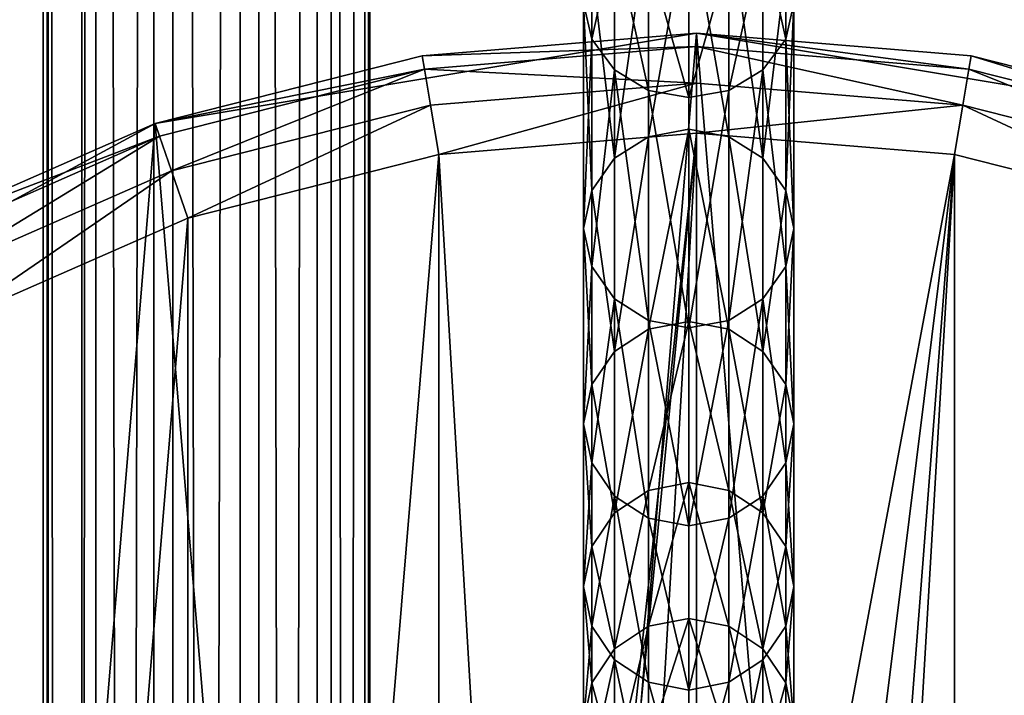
# Model space of a CAD drawing. Header units: millimetres. Extents: x 28 to 403, y -1162 to 452.
# Tile 27 of 44: x 210 to 240, y 30 to 50. Entities that reach past the tile are written whole.
import ezdxf

# ---------------------------------------------------------------- set-up
doc = ezdxf.new("R2010")
doc.units = ezdxf.units.MM
doc.header["$LTSCALE"] = 25.4
doc.layers.get('0').update_dxf_attribs({"true_color": 0xff5454})

# ---------------------------------------------------------------- blocks, each defined once
blk = doc.blocks.new('VIPER-I-6641.STL')
at = {"color": 0}
mesh = blk.add_polyface(dxfattribs=at)
corners = [(214.26, 339.803, 477.098), (212.099, -926.687, 259.779), (212.099, 339.561, 478.501), (214.26, -926.445, 258.377)]
mesh.append_faces([[corners[k] for k in face] for face in [(0, 1, 2), (1, 0, 3)]], dxfattribs={"vtx0": -1, "color": 0})
mesh = blk.add_polyface(dxfattribs=at)
corners = [(216.844, 339.829, 476.949), (214.26, -926.445, 258.377), (214.26, 339.803, 477.098), (216.844, -926.419, 258.227)]
mesh.append_faces([[corners[k] for k in face] for face in [(0, 1, 2), (1, 0, 3)]], dxfattribs={"vtx0": -1, "color": 0})
mesh = blk.add_polyface(dxfattribs=at)
corners = [(219.158, 339.632, 478.092), (216.844, -926.419, 258.227), (216.844, 339.829, 476.949), (219.158, -926.617, 259.371)]
mesh.append_faces([[corners[k] for k in face] for face in [(0, 1, 2), (1, 0, 3)]], dxfattribs={"vtx0": -1, "color": 0})
mesh = blk.add_polyface(dxfattribs=at)
corners = [(219.158, -926.617, 259.371), (220.581, 339.264, 480.223), (220.581, -926.985, 261.501), (219.158, 339.632, 478.092)]
mesh.append_faces([[corners[k] for k in face] for face in [(0, 1, 2), (1, 0, 3)]], dxfattribs={"vtx0": -1, "color": 0})
mesh = blk.add_polyface(dxfattribs=at)
corners = [(210.938, 339.167, 480.781), (212.099, -926.687, 259.779), (210.938, -927.081, 262.059), (212.099, 339.561, 478.501)]
mesh.append_faces([[corners[k] for k in face] for face in [(0, 1, 2), (1, 0, 3)]], dxfattribs={"vtx0": -1, "color": 0})
mesh = blk.add_polyface(dxfattribs=at)
corners = [(211.09, 338.728, 483.327), (210.938, -927.081, 262.059), (211.09, -927.521, 264.605), (210.938, 339.167, 480.781)]
mesh.append_faces([[corners[k] for k in face] for face in [(0, 1, 2), (1, 0, 3)]], dxfattribs={"vtx0": -1, "color": 0})
mesh = blk.add_polyface(dxfattribs=at)
corners = [(220.581, -926.985, 261.501), (220.733, 338.824, 482.769), (220.733, -927.425, 264.047), (220.581, 339.264, 480.223)]
mesh.append_faces([[corners[k] for k in face] for face in [(0, 1, 2), (1, 0, 3)]], dxfattribs={"vtx0": -1, "color": 0})
mesh = blk.add_polyface(dxfattribs=at)
corners = [(212.513, 338.36, 485.457), (211.09, -927.521, 264.605), (212.513, -927.889, 266.735), (211.09, 338.728, 483.327)]
mesh.append_faces([[corners[k] for k in face] for face in [(0, 1, 2), (1, 0, 3)]], dxfattribs={"vtx0": -1, "color": 0})
mesh = blk.add_polyface(dxfattribs=at)
corners = [(220.733, -927.425, 264.047), (219.572, 338.43, 485.048), (219.572, -927.818, 266.327), (220.733, 338.824, 482.769)]
mesh.append_faces([[corners[k] for k in face] for face in [(0, 1, 2), (1, 0, 3)]], dxfattribs={"vtx0": -1, "color": 0})
mesh = blk.add_polyface(dxfattribs=at)
corners = [(219.572, -927.818, 266.327), (217.41, 338.188, 486.451), (217.41, -928.061, 267.729), (219.572, 338.43, 485.048)]
mesh.append_faces([[corners[k] for k in face] for face in [(0, 1, 2), (1, 0, 3)]], dxfattribs={"vtx0": -1, "color": 0})
mesh = blk.add_polyface(dxfattribs=at)
corners = [(214.827, -928.087, 267.879), (212.513, 338.36, 485.457), (212.513, -927.889, 266.735), (214.827, 338.162, 486.6)]
mesh.append_faces([[corners[k] for k in face] for face in [(0, 1, 2), (1, 0, 3)]], dxfattribs={"vtx0": -1, "color": 0})
mesh = blk.add_polyface(dxfattribs=at)
corners = [(217.41, -928.061, 267.729), (214.827, 338.162, 486.6), (214.827, -928.087, 267.879), (217.41, 338.188, 486.451)]
mesh.append_faces([[corners[k] for k in face] for face in [(0, 1, 2), (1, 0, 3)]], dxfattribs={"vtx0": -1, "color": 0})
at = {"color": 250, "true_color": 0x111111}
mesh = blk.add_polyface(dxfattribs=at)
corners = [(227.147, 50.904, 445.1), (227.387, 53.809, 437.014), (227.387, 49.819, 444.576), (227.147, 54.854, 437.616)]
mesh.append_faces([[corners[k] for k in face] for face in [(0, 1, 2), (1, 0, 3)]], dxfattribs={"vtx0": -1, "color": 250})
mesh = blk.add_polyface(dxfattribs=at)
corners = [(233.208, 53.809, 437.014), (233.447, 50.904, 445.1), (233.208, 49.819, 444.576), (233.447, 54.854, 437.616)]
mesh.append_faces([[corners[k] for k in face] for face in [(0, 1, 2), (1, 0, 3)]], dxfattribs={"vtx0": -1, "color": 250})
mesh = blk.add_polyface(dxfattribs=at)
corners = [(227.387, 49.819, 444.576), (228.07, 52.924, 436.504), (228.07, 48.899, 444.131), (227.387, 53.809, 437.014)]
mesh.append_faces([[corners[k] for k in face] for face in [(0, 1, 2), (1, 0, 3)]], dxfattribs={"vtx0": -1, "color": 250})
mesh = blk.add_polyface(dxfattribs=at)
corners = [(232.525, 52.924, 436.504), (233.208, 49.819, 444.576), (232.525, 48.899, 444.131), (233.208, 53.809, 437.014)]
mesh.append_faces([[corners[k] for k in face] for face in [(0, 1, 2), (1, 0, 3)]], dxfattribs={"vtx0": -1, "color": 250})
mesh = blk.add_polyface(dxfattribs=at)
corners = [(228.07, 46.25, 462.4), (229.092, 53.524, 446.367), (228.07, 52.91, 446.07), (229.092, 46.896, 462.622)]
mesh.append_faces([[corners[k] for k in face] for face in [(0, 1, 2), (1, 0, 3)]], dxfattribs={"vtx0": -1, "color": 250})
mesh = blk.add_polyface(dxfattribs=at)
corners = [(229.092, 46.896, 462.622), (230.297, 53.74, 446.472), (229.092, 53.524, 446.367), (230.297, 47.123, 462.7)]
mesh.append_faces([[corners[k] for k in face] for face in [(0, 1, 2), (1, 0, 3)]], dxfattribs={"vtx0": -1, "color": 250})
mesh = blk.add_polyface(dxfattribs=at)
corners = [(230.297, 53.74, 446.472), (231.503, 46.896, 462.622), (231.503, 53.524, 446.367), (230.297, 47.123, 462.7)]
mesh.append_faces([[corners[k] for k in face] for face in [(0, 1, 2), (1, 0, 3)]], dxfattribs={"vtx0": -1, "color": 250})
mesh = blk.add_polyface(dxfattribs=at)
corners = [(231.503, 53.524, 446.367), (232.525, 46.25, 462.4), (232.525, 52.91, 446.07), (231.503, 46.896, 462.622)]
mesh.append_faces([[corners[k] for k in face] for face in [(0, 1, 2), (1, 0, 3)]], dxfattribs={"vtx0": -1, "color": 250})
mesh = blk.add_polyface(dxfattribs=at)
corners = [(228.07, 46.25, 462.4), (227.387, 51.99, 445.625), (227.387, 45.284, 462.068), (228.07, 52.91, 446.07)]
mesh.append_faces([[corners[k] for k in face] for face in [(0, 1, 2), (1, 0, 3)]], dxfattribs={"vtx0": -1, "color": 250})
mesh = blk.add_polyface(dxfattribs=at)
corners = [(229.092, 48.284, 443.833), (228.07, 52.924, 436.504), (229.092, 52.332, 436.163), (228.07, 48.899, 444.131)]
mesh.append_faces([[corners[k] for k in face] for face in [(0, 1, 2), (1, 0, 3)]], dxfattribs={"vtx0": -1, "color": 250})
mesh = blk.add_polyface(dxfattribs=at)
corners = [(232.525, 52.924, 436.504), (231.503, 48.284, 443.833), (231.503, 52.332, 436.163), (232.525, 48.899, 444.131)]
mesh.append_faces([[corners[k] for k in face] for face in [(0, 1, 2), (1, 0, 3)]], dxfattribs={"vtx0": -1, "color": 250})
mesh = blk.add_polyface(dxfattribs=at)
corners = [(233.208, 51.99, 445.625), (232.525, 46.25, 462.4), (233.208, 45.284, 462.068), (232.525, 52.91, 446.07)]
mesh.append_faces([[corners[k] for k in face] for face in [(0, 1, 2), (1, 0, 3)]], dxfattribs={"vtx0": -1, "color": 250})
mesh = blk.add_polyface(dxfattribs=at)
corners = [(230.297, 48.069, 443.729), (229.092, 52.332, 436.163), (230.297, 52.124, 436.044), (229.092, 48.284, 443.833)]
mesh.append_faces([[corners[k] for k in face] for face in [(0, 1, 2), (1, 0, 3)]], dxfattribs={"vtx0": -1, "color": 250})
mesh = blk.add_polyface(dxfattribs=at)
corners = [(231.503, 52.332, 436.163), (230.297, 48.069, 443.729), (230.297, 52.124, 436.044), (231.503, 48.284, 443.833)]
mesh.append_faces([[corners[k] for k in face] for face in [(0, 1, 2), (1, 0, 3)]], dxfattribs={"vtx0": -1, "color": 250})
mesh = blk.add_polyface(dxfattribs=at)
corners = [(227.387, 45.284, 462.068), (227.147, 50.904, 445.1), (227.147, 44.143, 461.676), (227.387, 51.99, 445.625)]
mesh.append_faces([[corners[k] for k in face] for face in [(0, 1, 2), (1, 0, 3)]], dxfattribs={"vtx0": -1, "color": 250})
mesh = blk.add_polyface(dxfattribs=at)
corners = [(233.447, 50.904, 445.1), (233.208, 45.284, 462.068), (233.447, 44.143, 461.676), (233.208, 51.99, 445.625)]
mesh.append_faces([[corners[k] for k in face] for face in [(0, 1, 2), (1, 0, 3)]], dxfattribs={"vtx0": -1, "color": 250})
mesh = blk.add_polyface(dxfattribs=at)
corners = [(227.147, 44.143, 461.676), (227.387, 49.819, 444.576), (227.387, 43.003, 461.284), (227.147, 50.904, 445.1)]
mesh.append_faces([[corners[k] for k in face] for face in [(0, 1, 2), (1, 0, 3)]], dxfattribs={"vtx0": -1, "color": 250})
mesh = blk.add_polyface(dxfattribs=at)
corners = [(233.208, 49.819, 444.576), (233.447, 44.143, 461.676), (233.208, 43.003, 461.284), (233.447, 50.904, 445.1)]
mesh.append_faces([[corners[k] for k in face] for face in [(0, 1, 2), (1, 0, 3)]], dxfattribs={"vtx0": -1, "color": 250})
at = {"color": 0}
mesh = blk.add_polyface(dxfattribs=at)
corners = [(184.747, -20.085, 689.171), (182.065, 12.274, 689.171), (180.706, -4.129, 689.171), (188.677, 27.347, 689.171), (193.749, -33.864, 689.171), (199.825, 39.457, 689.171), (206.738, -43.974, 689.171), (214.3, 47.291, 689.171), (222.306, -49.318, 689.171), (230.535, 50, 689.171), (230.535, -50, 689.171), (238.765, -49.318, 689.171), (246.77, 47.291, 689.171), (254.333, -43.974, 689.171), (261.246, 39.457, 689.171), (267.322, -33.864, 689.171), (272.394, 27.347, 689.171), (276.324, -20.085, 689.171), (279.005, 12.274, 689.171), (280.365, -4.129, 689.171)]
mesh.append_faces([[corners[k] for k in face] for face in [(0, 1, 2), (18, 17, 19)]], dxfattribs={"vtx0": -1, "color": 0})
mesh.append_faces([[corners[k] for k in face] for face in [(1, 0, 3), (3, 4, 5), (5, 6, 7), (7, 8, 9), (9, 11, 12), (12, 13, 14), (14, 15, 16), (16, 17, 18)]], dxfattribs={"vtx0": -1, "vtx1": -1, "color": 0})
mesh.append_faces([[corners[k] for k in face] for face in [(3, 0, 4), (5, 4, 6), (7, 6, 8), (9, 8, 10), (9, 10, 11), (12, 11, 13), (14, 13, 15), (16, 15, 17)]], dxfattribs={"vtx0": -1, "vtx2": -1, "color": 0})
mesh = blk.add_polyface(dxfattribs=at)
corners = [(230.535, 50, 689.171), (222.306, 49.318, 667.621), (214.3, 47.291, 689.171)]
mesh.append_faces([[corners[k] for k in face] for face in [(0, 1, 2)]], dxfattribs={"color": 0})
mesh = blk.add_polyface(dxfattribs=at)
corners = [(230.535, 50, 689.171), (230.535, 50, 667.621), (222.306, 49.318, 667.621)]
mesh.append_faces([[corners[k] for k in face] for face in [(0, 1, 2)]], dxfattribs={"color": 0})
mesh = blk.add_polyface(dxfattribs=at)
corners = [(222.306, 49.318, 667.621), (230.535, 49.598, 666.121), (222.372, 48.922, 666.121), (230.535, 50, 667.621)]
mesh.append_faces([[corners[k] for k in face] for face in [(0, 1, 2), (1, 0, 3)]], dxfattribs={"vtx0": -1, "color": 0})
mesh = blk.add_polyface(dxfattribs=at)
corners = [(246.77, 47.291, 689.171), (238.765, 49.318, 667.621), (230.535, 50, 689.171)]
mesh.append_faces([[corners[k] for k in face] for face in [(0, 1, 2)]], dxfattribs={"color": 0})
mesh = blk.add_polyface(dxfattribs=at)
corners = [(230.535, 50, 689.171), (238.765, 49.318, 667.621), (230.535, 50, 667.621)]
mesh.append_faces([[corners[k] for k in face] for face in [(0, 1, 2)]], dxfattribs={"color": 0})
mesh = blk.add_polyface(dxfattribs=at)
corners = [(230.535, 50, 667.621), (238.699, 48.922, 666.121), (230.535, 49.598, 666.121), (238.765, 49.318, 667.621)]
mesh.append_faces([[corners[k] for k in face] for face in [(0, 1, 2), (1, 0, 3)]], dxfattribs={"vtx0": -1, "color": 0})
at = {"color": 250, "true_color": 0x111111}
mesh = blk.add_polyface(dxfattribs=at)
corners = [(227.387, 43.003, 461.284), (228.07, 48.899, 444.131), (228.07, 42.037, 460.952), (227.387, 49.819, 444.576)]
mesh.append_faces([[corners[k] for k in face] for face in [(0, 1, 2), (1, 0, 3)]], dxfattribs={"vtx0": -1, "color": 250})
mesh = blk.add_polyface(dxfattribs=at)
corners = [(232.525, 48.899, 444.131), (233.208, 43.003, 461.284), (232.525, 42.037, 460.952), (233.208, 49.819, 444.576)]
mesh.append_faces([[corners[k] for k in face] for face in [(0, 1, 2), (1, 0, 3)]], dxfattribs={"vtx0": -1, "color": 250})
at = {"color": 0}
mesh = blk.add_polyface(dxfattribs=at)
corners = [(214.3, 47.291, 689.171), (222.306, 49.318, 667.621), (214.3, 47.291, 667.621)]
mesh.append_faces([[corners[k] for k in face] for face in [(0, 1, 2)]], dxfattribs={"color": 0})
mesh = blk.add_polyface(dxfattribs=at)
corners = [(214.3, 47.291, 667.621), (222.372, 48.922, 666.121), (214.431, 46.911, 666.121), (222.306, 49.318, 667.621)]
mesh.append_faces([[corners[k] for k in face] for face in [(0, 1, 2), (1, 0, 3)]], dxfattribs={"vtx0": -1, "color": 0})
mesh = blk.add_polyface(dxfattribs=at)
corners = [(222.372, 48.922, 666.121), (230.535, 48.5, 665.023), (222.553, 47.839, 665.023), (230.535, 49.598, 666.121)]
mesh.append_faces([[corners[k] for k in face] for face in [(0, 1, 2), (1, 0, 3)]], dxfattribs={"vtx0": -1, "color": 0})
mesh = blk.add_polyface(dxfattribs=at)
corners = [(230.535, 49.598, 666.121), (238.518, 47.839, 665.023), (230.535, 48.5, 665.023), (238.699, 48.922, 666.121)]
mesh.append_faces([[corners[k] for k in face] for face in [(0, 1, 2), (1, 0, 3)]], dxfattribs={"vtx0": -1, "color": 0})
mesh = blk.add_polyface(dxfattribs=at)
corners = [(238.765, 49.318, 667.621), (246.64, 46.911, 666.121), (238.699, 48.922, 666.121), (246.77, 47.291, 667.621)]
mesh.append_faces([[corners[k] for k in face] for face in [(0, 1, 2), (1, 0, 3)]], dxfattribs={"vtx0": -1, "color": 0})
mesh = blk.add_polyface(dxfattribs=at)
corners = [(246.77, 47.291, 689.171), (246.77, 47.291, 667.621), (238.765, 49.318, 667.621)]
mesh.append_faces([[corners[k] for k in face] for face in [(0, 1, 2)]], dxfattribs={"color": 0})
mesh = blk.add_polyface(dxfattribs=at)
corners = [(222.372, 48.922, 666.121), (214.787, 45.872, 665.023), (214.431, 46.911, 666.121), (222.553, 47.839, 665.023)]
mesh.append_faces([[corners[k] for k in face] for face in [(0, 1, 2), (1, 0, 3)]], dxfattribs={"vtx0": -1, "color": 0})
at = {"color": 250, "true_color": 0x111111}
mesh = blk.add_polyface(dxfattribs=at)
corners = [(229.092, 41.391, 460.73), (228.07, 48.899, 444.131), (229.092, 48.284, 443.833), (228.07, 42.037, 460.952)]
mesh.append_faces([[corners[k] for k in face] for face in [(0, 1, 2), (1, 0, 3)]], dxfattribs={"vtx0": -1, "color": 250})
mesh = blk.add_polyface(dxfattribs=at)
corners = [(232.525, 48.899, 444.131), (231.503, 41.391, 460.73), (231.503, 48.284, 443.833), (232.525, 42.037, 460.952)]
mesh.append_faces([[corners[k] for k in face] for face in [(0, 1, 2), (1, 0, 3)]], dxfattribs={"vtx0": -1, "color": 250})
at = {"color": 0}
mesh = blk.add_polyface(dxfattribs=at)
corners = [(238.699, 48.922, 666.121), (246.283, 45.872, 665.023), (238.518, 47.839, 665.023), (246.64, 46.911, 666.121)]
mesh.append_faces([[corners[k] for k in face] for face in [(0, 1, 2), (1, 0, 3)]], dxfattribs={"vtx0": -1, "color": 0})
mesh = blk.add_polyface(dxfattribs=at)
corners = [(230.535, 48.5, 665.023), (222.799, 46.359, 664.621), (222.553, 47.839, 665.023), (230.535, 47, 664.621)]
mesh.append_faces([[corners[k] for k in face] for face in [(0, 1, 2), (1, 0, 3)]], dxfattribs={"vtx0": -1, "color": 0})
mesh = blk.add_polyface(dxfattribs=at)
corners = [(238.518, 47.839, 665.023), (230.535, 47, 664.621), (230.535, 48.5, 665.023), (238.271, 46.359, 664.621)]
mesh.append_faces([[corners[k] for k in face] for face in [(0, 1, 2), (1, 0, 3)]], dxfattribs={"vtx0": -1, "color": 0})
at = {"color": 250, "true_color": 0x111111}
mesh = blk.add_polyface(dxfattribs=at)
corners = [(230.297, 41.164, 460.652), (229.092, 48.284, 443.833), (230.297, 48.069, 443.729), (229.092, 41.391, 460.73)]
mesh.append_faces([[corners[k] for k in face] for face in [(0, 1, 2), (1, 0, 3)]], dxfattribs={"vtx0": -1, "color": 250})
mesh = blk.add_polyface(dxfattribs=at)
corners = [(231.503, 48.284, 443.833), (230.297, 41.164, 460.652), (230.297, 48.069, 443.729), (231.503, 41.391, 460.73)]
mesh.append_faces([[corners[k] for k in face] for face in [(0, 1, 2), (1, 0, 3)]], dxfattribs={"vtx0": -1, "color": 250})
at = {"color": 0}
mesh = blk.add_polyface(dxfattribs=at)
corners = [(222.553, 47.839, 665.023), (215.274, 44.453, 664.621), (214.787, 45.872, 665.023), (222.799, 46.359, 664.621)]
mesh.append_faces([[corners[k] for k in face] for face in [(0, 1, 2), (1, 0, 3)]], dxfattribs={"vtx0": -1, "color": 0})
mesh = blk.add_polyface(dxfattribs=at)
corners = [(238.518, 47.839, 665.023), (245.796, 44.453, 664.621), (238.271, 46.359, 664.621), (246.283, 45.872, 665.023)]
mesh.append_faces([[corners[k] for k in face] for face in [(0, 1, 2), (1, 0, 3)]], dxfattribs={"vtx0": -1, "color": 0})
mesh = blk.add_polyface(dxfattribs=at)
corners = [(214.3, 47.291, 689.171), (206.738, 43.974, 667.621), (199.825, 39.457, 689.171)]
mesh.append_faces([[corners[k] for k in face] for face in [(0, 1, 2)]], dxfattribs={"color": 0})
mesh = blk.add_polyface(dxfattribs=at)
corners = [(214.3, 47.291, 689.171), (214.3, 47.291, 667.621), (206.738, 43.974, 667.621)]
mesh.append_faces([[corners[k] for k in face] for face in [(0, 1, 2)]], dxfattribs={"color": 0})
mesh = blk.add_polyface(dxfattribs=at)
corners = [(206.738, 43.974, 667.621), (214.431, 46.911, 666.121), (206.929, 43.62, 666.121), (214.3, 47.291, 667.621)]
mesh.append_faces([[corners[k] for k in face] for face in [(0, 1, 2), (1, 0, 3)]], dxfattribs={"vtx0": -1, "color": 0})
mesh = blk.add_polyface(dxfattribs=at)
corners = [(184.974, 11.538, 664.621), (183.696, -3.881, 664.621), (183.696, 3.881, 664.621), (184.974, -11.538, 664.621), (187.494, 18.88, 664.621), (187.494, -18.88, 664.621), (191.189, 25.707, 664.621), (191.189, -25.707, 664.621), (195.956, 31.832, 664.621), (195.956, -31.832, 664.621), (201.667, 37.09, 664.621), (201.667, -37.09, 664.621), (208.166, 41.335, 664.621), (208.166, -41.335, 664.621), (215.274, 44.453, 664.621), (215.274, -44.453, 664.621), (222.799, 46.359, 664.621), (222.799, -46.359, 664.621), (225.535, 0, 664.621), (230.535, 47, 664.621), (226.205, 2.5, 664.621), (228.035, 4.33, 664.621), (230.535, 5, 664.621), (238.271, 46.359, 664.621), (233.035, 4.33, 664.621), (234.865, 2.5, 664.621), (235.535, 0, 664.621), (230.535, -47, 664.621), (226.205, -2.5, 664.621), (228.035, -4.33, 664.621), (230.535, -5, 664.621), (233.035, -4.33, 664.621), (238.271, -46.359, 664.621), (234.865, -2.5, 664.621), (245.796, 44.453, 664.621), (245.796, -44.453, 664.621), (252.905, 41.335, 664.621), (252.905, -41.335, 664.621), (259.403, 37.09, 664.621), (259.403, -37.09, 664.621), (265.114, 31.832, 664.621), (265.114, -31.832, 664.621), (269.882, 25.707, 664.621), (269.882, -25.707, 664.621), (273.577, 18.88, 664.621), (273.577, -18.88, 664.621), (276.097, 11.538, 664.621), (276.097, -11.538, 664.621), (277.375, 3.881, 664.621), (277.375, -3.881, 664.621)]
mesh.append_faces([[corners[k] for k in face] for face in [(0, 1, 2), (47, 48, 49)]], dxfattribs={"vtx0": -1, "color": 0})
mesh.append_faces([[corners[k] for k in face] for face in [(1, 0, 3), (3, 4, 5), (5, 6, 7), (7, 8, 9), (9, 10, 11), (11, 12, 13), (13, 14, 15), (15, 16, 17), (18, 19, 20), (20, 19, 21), (21, 19, 22), (22, 23, 24), (24, 23, 25), (25, 23, 26), (27, 31, 32), (32, 34, 35), (35, 36, 37), (37, 38, 39), (39, 40, 41), (41, 42, 43), (43, 44, 45), (45, 46, 47)]], dxfattribs={"vtx0": -1, "vtx1": -1, "color": 0})
mesh.append_faces([[corners[k] for k in face] for face in [(17, 16, 18), (32, 26, 23)]], dxfattribs={"vtx0": -1, "vtx1": -1, "vtx2": -1, "color": 0})
mesh.append_faces([[corners[k] for k in face] for face in [(3, 0, 4), (5, 4, 6), (7, 6, 8), (9, 8, 10), (11, 10, 12), (13, 12, 14), (15, 14, 16), (18, 16, 19), (22, 19, 23), (18, 27, 17), (27, 18, 28), (27, 28, 29), (27, 29, 30), (27, 30, 31), (32, 31, 33), (32, 33, 26), (32, 23, 34), (35, 34, 36), (37, 36, 38), (39, 38, 40), (41, 40, 42), (43, 42, 44), (45, 44, 46), (47, 46, 48)]], dxfattribs={"vtx0": -1, "vtx2": -1, "color": 0})
at = {"color": 250, "true_color": 0x111111}
mesh = blk.add_polyface(dxfattribs=at)
corners = [(229.092, 41.125, 482.798), (230.297, 47.123, 462.7), (229.092, 46.896, 462.622), (230.297, 41.358, 482.853)]
mesh.append_faces([[corners[k] for k in face] for face in [(0, 1, 2), (1, 0, 3)]], dxfattribs={"vtx0": -1, "color": 250})
mesh = blk.add_polyface(dxfattribs=at)
corners = [(230.297, 47.123, 462.7), (231.503, 41.125, 482.798), (231.503, 46.896, 462.622), (230.297, 41.358, 482.853)]
mesh.append_faces([[corners[k] for k in face] for face in [(0, 1, 2), (1, 0, 3)]], dxfattribs={"vtx0": -1, "color": 250})
at = {"color": 0}
mesh = blk.add_polyface(dxfattribs=at)
corners = [(214.431, 46.911, 666.121), (207.452, 42.654, 665.023), (206.929, 43.62, 666.121), (214.787, 45.872, 665.023)]
mesh.append_faces([[corners[k] for k in face] for face in [(0, 1, 2), (1, 0, 3)]], dxfattribs={"vtx0": -1, "color": 0})
at = {"color": 250, "true_color": 0x111111}
mesh = blk.add_polyface(dxfattribs=at)
corners = [(228.07, 40.46, 482.64), (229.092, 46.896, 462.622), (228.07, 46.25, 462.4), (229.092, 41.125, 482.798)]
mesh.append_faces([[corners[k] for k in face] for face in [(0, 1, 2), (1, 0, 3)]], dxfattribs={"vtx0": -1, "color": 250})
mesh = blk.add_polyface(dxfattribs=at)
corners = [(231.503, 46.896, 462.622), (232.525, 40.46, 482.64), (232.525, 46.25, 462.4), (231.503, 41.125, 482.798)]
mesh.append_faces([[corners[k] for k in face] for face in [(0, 1, 2), (1, 0, 3)]], dxfattribs={"vtx0": -1, "color": 250})
mesh = blk.add_polyface(dxfattribs=at)
corners = [(228.07, 40.46, 482.64), (227.387, 45.284, 462.068), (227.387, 39.466, 482.405), (228.07, 46.25, 462.4)]
mesh.append_faces([[corners[k] for k in face] for face in [(0, 1, 2), (1, 0, 3)]], dxfattribs={"vtx0": -1, "color": 250})
mesh = blk.add_polyface(dxfattribs=at)
corners = [(233.208, 45.284, 462.068), (232.525, 40.46, 482.64), (233.208, 39.466, 482.405), (232.525, 46.25, 462.4)]
mesh.append_faces([[corners[k] for k in face] for face in [(0, 1, 2), (1, 0, 3)]], dxfattribs={"vtx0": -1, "color": 250})
at = {"color": 0}
mesh = blk.add_polyface(dxfattribs=at)
corners = [(214.787, 45.872, 665.023), (208.166, 41.335, 664.621), (207.452, 42.654, 665.023), (215.274, 44.453, 664.621)]
mesh.append_faces([[corners[k] for k in face] for face in [(0, 1, 2), (1, 0, 3)]], dxfattribs={"vtx0": -1, "color": 0})
at = {"color": 250, "true_color": 0x111111}
mesh = blk.add_polyface(dxfattribs=at)
corners = [(227.387, 39.466, 482.405), (227.147, 44.143, 461.676), (227.147, 38.293, 482.127), (227.387, 45.284, 462.068)]
mesh.append_faces([[corners[k] for k in face] for face in [(0, 1, 2), (1, 0, 3)]], dxfattribs={"vtx0": -1, "color": 250})
mesh = blk.add_polyface(dxfattribs=at)
corners = [(233.447, 44.143, 461.676), (233.208, 39.466, 482.405), (233.447, 38.293, 482.127), (233.208, 45.284, 462.068)]
mesh.append_faces([[corners[k] for k in face] for face in [(0, 1, 2), (1, 0, 3)]], dxfattribs={"vtx0": -1, "color": 250})
mesh = blk.add_polyface(dxfattribs=at)
corners = [(227.147, 38.293, 482.127), (227.387, 43.003, 461.284), (227.387, 37.12, 481.849), (227.147, 44.143, 461.676)]
mesh.append_faces([[corners[k] for k in face] for face in [(0, 1, 2), (1, 0, 3)]], dxfattribs={"vtx0": -1, "color": 250})
mesh = blk.add_polyface(dxfattribs=at)
corners = [(233.208, 43.003, 461.284), (233.447, 38.293, 482.127), (233.208, 37.12, 481.849), (233.447, 44.143, 461.676)]
mesh.append_faces([[corners[k] for k in face] for face in [(0, 1, 2), (1, 0, 3)]], dxfattribs={"vtx0": -1, "color": 250})
mesh = blk.add_polyface(dxfattribs=at)
corners = [(227.387, 37.12, 481.849), (228.07, 42.037, 460.952), (228.07, 36.126, 481.613), (227.387, 43.003, 461.284)]
mesh.append_faces([[corners[k] for k in face] for face in [(0, 1, 2), (1, 0, 3)]], dxfattribs={"vtx0": -1, "color": 250})
mesh = blk.add_polyface(dxfattribs=at)
corners = [(232.525, 42.037, 460.952), (233.208, 37.12, 481.849), (232.525, 36.126, 481.613), (233.208, 43.003, 461.284)]
mesh.append_faces([[corners[k] for k in face] for face in [(0, 1, 2), (1, 0, 3)]], dxfattribs={"vtx0": -1, "color": 250})
mesh = blk.add_polyface(dxfattribs=at)
corners = [(229.092, 35.461, 481.456), (228.07, 42.037, 460.952), (229.092, 41.391, 460.73), (228.07, 36.126, 481.613)]
mesh.append_faces([[corners[k] for k in face] for face in [(0, 1, 2), (1, 0, 3)]], dxfattribs={"vtx0": -1, "color": 250})
mesh = blk.add_polyface(dxfattribs=at)
corners = [(232.525, 42.037, 460.952), (231.503, 35.461, 481.456), (231.503, 41.391, 460.73), (232.525, 36.126, 481.613)]
mesh.append_faces([[corners[k] for k in face] for face in [(0, 1, 2), (1, 0, 3)]], dxfattribs={"vtx0": -1, "color": 250})
mesh = blk.add_polyface(dxfattribs=at)
corners = [(230.297, 35.228, 481.4), (229.092, 41.391, 460.73), (230.297, 41.164, 460.652), (229.092, 35.461, 481.456)]
mesh.append_faces([[corners[k] for k in face] for face in [(0, 1, 2), (1, 0, 3)]], dxfattribs={"vtx0": -1, "color": 250})
mesh = blk.add_polyface(dxfattribs=at)
corners = [(229.092, 36.293, 507.695), (230.297, 41.358, 482.853), (229.092, 41.125, 482.798), (230.297, 36.53, 507.732)]
mesh.append_faces([[corners[k] for k in face] for face in [(0, 1, 2), (1, 0, 3)]], dxfattribs={"vtx0": -1, "color": 250})
mesh = blk.add_polyface(dxfattribs=at)
corners = [(231.503, 41.391, 460.73), (230.297, 35.228, 481.4), (230.297, 41.164, 460.652), (231.503, 35.461, 481.456)]
mesh.append_faces([[corners[k] for k in face] for face in [(0, 1, 2), (1, 0, 3)]], dxfattribs={"vtx0": -1, "color": 250})
mesh = blk.add_polyface(dxfattribs=at)
corners = [(230.297, 41.358, 482.853), (231.503, 36.293, 507.695), (231.503, 41.125, 482.798), (230.297, 36.53, 507.732)]
mesh.append_faces([[corners[k] for k in face] for face in [(0, 1, 2), (1, 0, 3)]], dxfattribs={"vtx0": -1, "color": 250})
mesh = blk.add_polyface(dxfattribs=at)
corners = [(228.07, 35.618, 507.588), (229.092, 41.125, 482.798), (228.07, 40.46, 482.64), (229.092, 36.293, 507.695)]
mesh.append_faces([[corners[k] for k in face] for face in [(0, 1, 2), (1, 0, 3)]], dxfattribs={"vtx0": -1, "color": 250})
mesh = blk.add_polyface(dxfattribs=at)
corners = [(231.503, 41.125, 482.798), (232.525, 35.618, 507.588), (232.525, 40.46, 482.64), (231.503, 36.293, 507.695)]
mesh.append_faces([[corners[k] for k in face] for face in [(0, 1, 2), (1, 0, 3)]], dxfattribs={"vtx0": -1, "color": 250})
mesh = blk.add_polyface(dxfattribs=at)
corners = [(228.07, 35.618, 507.588), (227.387, 39.466, 482.405), (227.387, 34.609, 507.428), (228.07, 40.46, 482.64)]
mesh.append_faces([[corners[k] for k in face] for face in [(0, 1, 2), (1, 0, 3)]], dxfattribs={"vtx0": -1, "color": 250})
mesh = blk.add_polyface(dxfattribs=at)
corners = [(233.208, 39.466, 482.405), (232.525, 35.618, 507.588), (233.208, 34.609, 507.428), (232.525, 40.46, 482.64)]
mesh.append_faces([[corners[k] for k in face] for face in [(0, 1, 2), (1, 0, 3)]], dxfattribs={"vtx0": -1, "color": 250})
mesh = blk.add_polyface(dxfattribs=at)
corners = [(227.387, 34.609, 507.428), (227.147, 38.293, 482.127), (227.147, 33.418, 507.24), (227.387, 39.466, 482.405)]
mesh.append_faces([[corners[k] for k in face] for face in [(0, 1, 2), (1, 0, 3)]], dxfattribs={"vtx0": -1, "color": 250})
mesh = blk.add_polyface(dxfattribs=at)
corners = [(233.447, 38.293, 482.127), (233.208, 34.609, 507.428), (233.447, 33.418, 507.24), (233.208, 39.466, 482.405)]
mesh.append_faces([[corners[k] for k in face] for face in [(0, 1, 2), (1, 0, 3)]], dxfattribs={"vtx0": -1, "color": 250})
mesh = blk.add_polyface(dxfattribs=at)
corners = [(227.147, 33.418, 507.24), (227.387, 37.12, 481.849), (227.387, 32.228, 507.052), (227.147, 38.293, 482.127)]
mesh.append_faces([[corners[k] for k in face] for face in [(0, 1, 2), (1, 0, 3)]], dxfattribs={"vtx0": -1, "color": 250})
mesh = blk.add_polyface(dxfattribs=at)
corners = [(233.208, 37.12, 481.849), (233.447, 33.418, 507.24), (233.208, 32.228, 507.052), (233.447, 38.293, 482.127)]
mesh.append_faces([[corners[k] for k in face] for face in [(0, 1, 2), (1, 0, 3)]], dxfattribs={"vtx0": -1, "color": 250})
mesh = blk.add_polyface(dxfattribs=at)
corners = [(227.387, 32.228, 507.052), (228.07, 36.126, 481.613), (228.07, 31.218, 506.892), (227.387, 37.12, 481.849)]
mesh.append_faces([[corners[k] for k in face] for face in [(0, 1, 2), (1, 0, 3)]], dxfattribs={"vtx0": -1, "color": 250})
mesh = blk.add_polyface(dxfattribs=at)
corners = [(232.525, 36.126, 481.613), (233.208, 32.228, 507.052), (232.525, 31.218, 506.892), (233.208, 37.12, 481.849)]
mesh.append_faces([[corners[k] for k in face] for face in [(0, 1, 2), (1, 0, 3)]], dxfattribs={"vtx0": -1, "color": 250})
mesh = blk.add_polyface(dxfattribs=at)
corners = [(229.092, 32.221, 539.572), (230.297, 36.53, 507.732), (229.092, 36.293, 507.695), (230.297, 32.46, 539.596)]
mesh.append_faces([[corners[k] for k in face] for face in [(0, 1, 2), (1, 0, 3)]], dxfattribs={"vtx0": -1, "color": 250})
mesh = blk.add_polyface(dxfattribs=at)
corners = [(230.297, 36.53, 507.732), (231.503, 32.221, 539.572), (231.503, 36.293, 507.695), (230.297, 32.46, 539.596)]
mesh.append_faces([[corners[k] for k in face] for face in [(0, 1, 2), (1, 0, 3)]], dxfattribs={"vtx0": -1, "color": 250})
mesh = blk.add_polyface(dxfattribs=at)
corners = [(228.07, 31.542, 539.501), (229.092, 36.293, 507.695), (228.07, 35.618, 507.588), (229.092, 32.221, 539.572)]
mesh.append_faces([[corners[k] for k in face] for face in [(0, 1, 2), (1, 0, 3)]], dxfattribs={"vtx0": -1, "color": 250})
mesh = blk.add_polyface(dxfattribs=at)
corners = [(229.092, 30.544, 506.785), (228.07, 36.126, 481.613), (229.092, 35.461, 481.456), (228.07, 31.218, 506.892)]
mesh.append_faces([[corners[k] for k in face] for face in [(0, 1, 2), (1, 0, 3)]], dxfattribs={"vtx0": -1, "color": 250})
mesh = blk.add_polyface(dxfattribs=at)
corners = [(231.503, 36.293, 507.695), (232.525, 31.542, 539.501), (232.525, 35.618, 507.588), (231.503, 32.221, 539.572)]
mesh.append_faces([[corners[k] for k in face] for face in [(0, 1, 2), (1, 0, 3)]], dxfattribs={"vtx0": -1, "color": 250})
mesh = blk.add_polyface(dxfattribs=at)
corners = [(232.525, 36.126, 481.613), (231.503, 30.544, 506.785), (231.503, 35.461, 481.456), (232.525, 31.218, 506.892)]
mesh.append_faces([[corners[k] for k in face] for face in [(0, 1, 2), (1, 0, 3)]], dxfattribs={"vtx0": -1, "color": 250})
mesh = blk.add_polyface(dxfattribs=at)
corners = [(228.07, 31.542, 539.501), (227.387, 34.609, 507.428), (227.387, 30.525, 539.395), (228.07, 35.618, 507.588)]
mesh.append_faces([[corners[k] for k in face] for face in [(0, 1, 2), (1, 0, 3)]], dxfattribs={"vtx0": -1, "color": 250})
mesh = blk.add_polyface(dxfattribs=at)
corners = [(230.297, 30.307, 506.748), (229.092, 35.461, 481.456), (230.297, 35.228, 481.4), (229.092, 30.544, 506.785)]
mesh.append_faces([[corners[k] for k in face] for face in [(0, 1, 2), (1, 0, 3)]], dxfattribs={"vtx0": -1, "color": 250})
mesh = blk.add_polyface(dxfattribs=at)
corners = [(231.503, 35.461, 481.456), (230.297, 30.307, 506.748), (230.297, 35.228, 481.4), (231.503, 30.544, 506.785)]
mesh.append_faces([[corners[k] for k in face] for face in [(0, 1, 2), (1, 0, 3)]], dxfattribs={"vtx0": -1, "color": 250})
mesh = blk.add_polyface(dxfattribs=at)
corners = [(233.208, 34.609, 507.428), (232.525, 31.542, 539.501), (233.208, 30.525, 539.395), (232.525, 35.618, 507.588)]
mesh.append_faces([[corners[k] for k in face] for face in [(0, 1, 2), (1, 0, 3)]], dxfattribs={"vtx0": -1, "color": 250})
mesh = blk.add_polyface(dxfattribs=at)
corners = [(227.387, 30.525, 539.395), (227.147, 33.418, 507.24), (227.147, 29.326, 539.271), (227.387, 34.609, 507.428)]
mesh.append_faces([[corners[k] for k in face] for face in [(0, 1, 2), (1, 0, 3)]], dxfattribs={"vtx0": -1, "color": 250})
mesh = blk.add_polyface(dxfattribs=at)
corners = [(233.447, 33.418, 507.24), (233.208, 30.525, 539.395), (233.447, 29.326, 539.271), (233.208, 34.609, 507.428)]
mesh.append_faces([[corners[k] for k in face] for face in [(0, 1, 2), (1, 0, 3)]], dxfattribs={"vtx0": -1, "color": 250})
mesh = blk.add_polyface(dxfattribs=at)
corners = [(227.147, 29.326, 539.271), (227.387, 32.228, 507.052), (227.387, 28.127, 539.146), (227.147, 33.418, 507.24)]
mesh.append_faces([[corners[k] for k in face] for face in [(0, 1, 2), (1, 0, 3)]], dxfattribs={"vtx0": -1, "color": 250})
mesh = blk.add_polyface(dxfattribs=at)
corners = [(233.208, 32.228, 507.052), (233.447, 29.326, 539.271), (233.208, 28.127, 539.146), (233.447, 33.418, 507.24)]
mesh.append_faces([[corners[k] for k in face] for face in [(0, 1, 2), (1, 0, 3)]], dxfattribs={"vtx0": -1, "color": 250})
mesh = blk.add_polyface(dxfattribs=at)
corners = [(227.387, 28.127, 539.146), (228.07, 31.218, 506.892), (228.07, 27.111, 539.041), (227.387, 32.228, 507.052)]
mesh.append_faces([[corners[k] for k in face] for face in [(0, 1, 2), (1, 0, 3)]], dxfattribs={"vtx0": -1, "color": 250})
mesh = blk.add_polyface(dxfattribs=at)
corners = [(228.07, 28.008, 579.301), (229.092, 32.221, 539.572), (228.07, 31.542, 539.501), (229.092, 28.689, 579.356)]
mesh.append_faces([[corners[k] for k in face] for face in [(0, 1, 2), (1, 0, 3)]], dxfattribs={"vtx0": -1, "color": 250})
mesh = blk.add_polyface(dxfattribs=at)
corners = [(229.092, 28.689, 579.356), (230.297, 32.46, 539.596), (229.092, 32.221, 539.572), (230.297, 28.928, 579.375)]
mesh.append_faces([[corners[k] for k in face] for face in [(0, 1, 2), (1, 0, 3)]], dxfattribs={"vtx0": -1, "color": 250})
mesh = blk.add_polyface(dxfattribs=at)
corners = [(230.297, 32.46, 539.596), (231.503, 28.689, 579.356), (231.503, 32.221, 539.572), (230.297, 28.928, 579.375)]
mesh.append_faces([[corners[k] for k in face] for face in [(0, 1, 2), (1, 0, 3)]], dxfattribs={"vtx0": -1, "color": 250})
mesh = blk.add_polyface(dxfattribs=at)
corners = [(231.503, 32.221, 539.572), (232.525, 28.008, 579.301), (232.525, 31.542, 539.501), (231.503, 28.689, 579.356)]
mesh.append_faces([[corners[k] for k in face] for face in [(0, 1, 2), (1, 0, 3)]], dxfattribs={"vtx0": -1, "color": 250})
mesh = blk.add_polyface(dxfattribs=at)
corners = [(232.525, 31.218, 506.892), (233.208, 28.127, 539.146), (232.525, 27.111, 539.041), (233.208, 32.228, 507.052)]
mesh.append_faces([[corners[k] for k in face] for face in [(0, 1, 2), (1, 0, 3)]], dxfattribs={"vtx0": -1, "color": 250})
mesh = blk.add_polyface(dxfattribs=at)
corners = [(228.07, 28.008, 579.301), (227.387, 30.525, 539.395), (227.387, 26.989, 579.22), (228.07, 31.542, 539.501)]
mesh.append_faces([[corners[k] for k in face] for face in [(0, 1, 2), (1, 0, 3)]], dxfattribs={"vtx0": -1, "color": 250})
mesh = blk.add_polyface(dxfattribs=at)
corners = [(233.208, 30.525, 539.395), (232.525, 28.008, 579.301), (233.208, 26.989, 579.22), (232.525, 31.542, 539.501)]
mesh.append_faces([[corners[k] for k in face] for face in [(0, 1, 2), (1, 0, 3)]], dxfattribs={"vtx0": -1, "color": 250})
mesh = blk.add_polyface(dxfattribs=at)
corners = [(229.092, 26.432, 538.97), (228.07, 31.218, 506.892), (229.092, 30.544, 506.785), (228.07, 27.111, 539.041)]
mesh.append_faces([[corners[k] for k in face] for face in [(0, 1, 2), (1, 0, 3)]], dxfattribs={"vtx0": -1, "color": 250})
mesh = blk.add_polyface(dxfattribs=at)
corners = [(232.525, 31.218, 506.892), (231.503, 26.432, 538.97), (231.503, 30.544, 506.785), (232.525, 27.111, 539.041)]
mesh.append_faces([[corners[k] for k in face] for face in [(0, 1, 2), (1, 0, 3)]], dxfattribs={"vtx0": -1, "color": 250})
mesh = blk.add_polyface(dxfattribs=at)
corners = [(227.387, 26.989, 579.22), (227.147, 29.326, 539.271), (227.147, 25.788, 579.124), (227.387, 30.525, 539.395)]
mesh.append_faces([[corners[k] for k in face] for face in [(0, 1, 2), (1, 0, 3)]], dxfattribs={"vtx0": -1, "color": 250})
mesh = blk.add_polyface(dxfattribs=at)
corners = [(230.297, 26.193, 538.945), (229.092, 30.544, 506.785), (230.297, 30.307, 506.748), (229.092, 26.432, 538.97)]
mesh.append_faces([[corners[k] for k in face] for face in [(0, 1, 2), (1, 0, 3)]], dxfattribs={"vtx0": -1, "color": 250})
mesh = blk.add_polyface(dxfattribs=at)
corners = [(231.503, 30.544, 506.785), (230.297, 26.193, 538.945), (230.297, 30.307, 506.748), (231.503, 26.432, 538.97)]
mesh.append_faces([[corners[k] for k in face] for face in [(0, 1, 2), (1, 0, 3)]], dxfattribs={"vtx0": -1, "color": 250})
mesh = blk.add_polyface(dxfattribs=at)
corners = [(233.447, 29.326, 539.271), (233.208, 26.989, 579.22), (233.447, 25.788, 579.124), (233.208, 30.525, 539.395)]
mesh.append_faces([[corners[k] for k in face] for face in [(0, 1, 2), (1, 0, 3)]], dxfattribs={"vtx0": -1, "color": 250})
blk = doc.blocks.new('Grupuj#2')
at = {"color": 250, "true_color": 0x262626}
blk.add_blockref('VIPER-I-6641.STL', (-27.828, 1162.286, 0.776), dxfattribs=at)

msp = doc.modelspace()

# ---------------------------------------------------------------- block references
at = {"color": 0}
msp.add_blockref('Grupuj#2', (27.828, -1162.286, -0.776), dxfattribs=at)

doc.saveas('drawing.dxf')
